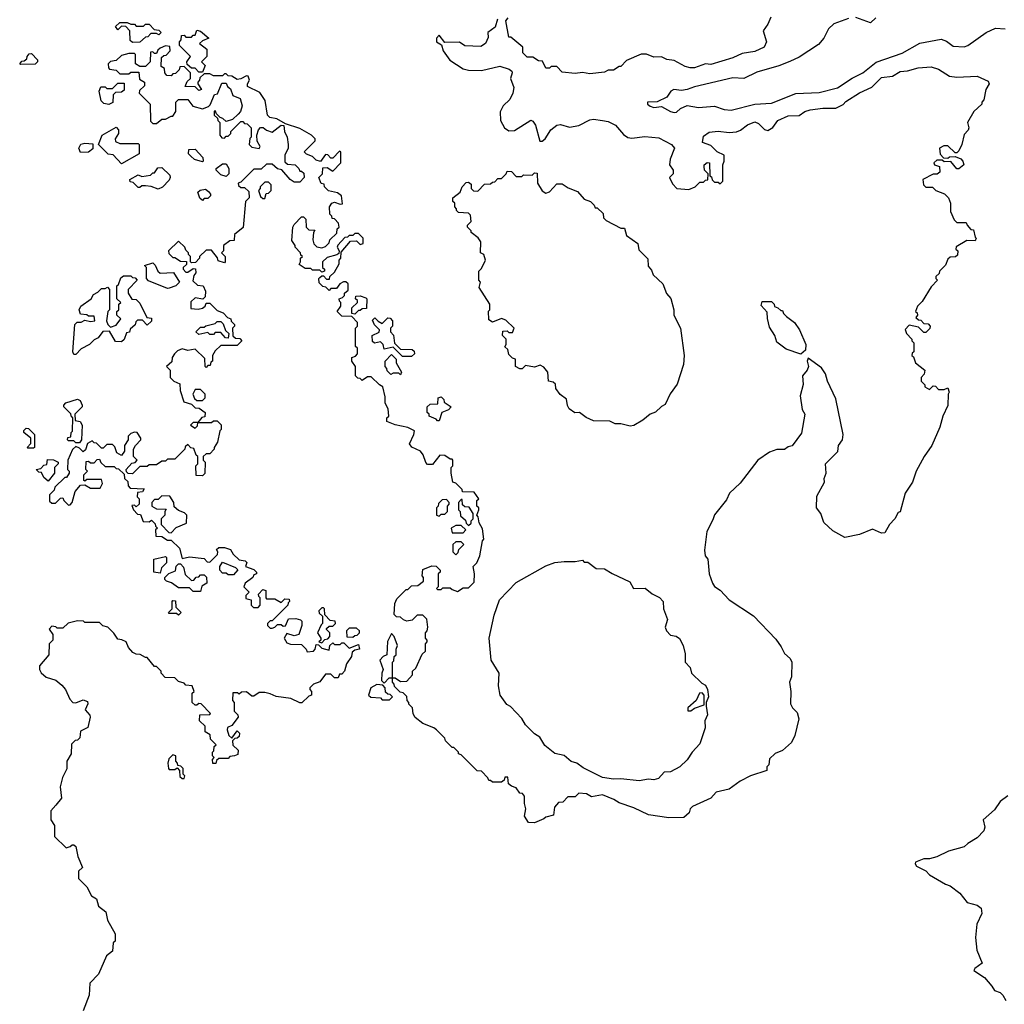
# Model space of a CAD drawing. Extents: x 1793424 to 1900092, y 321114 to 470632.
# Tile 107 of 256: x 1856330 to 1861693, y 348730 to 354095. Entities that reach past the tile are written whole.
import ezdxf

# ---------------------------------------------------------------- set-up
doc = ezdxf.new("R2010")
doc.units = 0

msp = doc.modelspace()

# ---------------------------------------------------------------- linework, layer by layer
at = {"layer": '0CON05XD'}
for points in [[(1856945, 353970), (1856931.7, 353981.7), (1856930, 354035), (1856908.3, 354058.3), (1856885, 354060), (1856865, 354040), (1856851.7, 354058.3), (1856875, 354080), (1856915, 354080), (1856935, 354070), (1856955, 354070), (1856965, 354060), (1857005, 354060), (1857015, 354070), (1857035, 354070), (1857061.7, 354041.7), (1857088.3, 354038.3), (1857100, 354025), (1857088.3, 354011.7), (1857075, 354020), (1857045, 354020), (1857028.3, 354001.7), (1857015, 354000), (1856985, 353972.5), (1856945, 353970)], [(1858931.7, 354098.3), (1858920, 354055), (1858880, 354025), (1858881.7, 353998.3), (1858867.5, 353965), (1858841.7, 353948.3), (1858755, 353953.3), (1858725, 353972.5), (1858645, 353970), (1858615, 354010), (1858600, 353995), (1858600, 353975), (1858628.3, 353958.3), (1858637.5, 353925), (1858672.5, 353875), (1858745, 353826.7), (1858775, 353820), (1858845, 353818.8), (1858945, 353842.5), (1858996.1, 353826.1), (1859010, 353815), (1859012.9, 353805), (1859004, 353775), (1859020.8, 353725), (1859016, 353695), (1859000.5, 353659.5), (1858963.8, 353625), (1858946.4, 353593.6), (1858949.2, 353545), (1858970, 353505), (1858995, 353488.8), (1859025, 353491.2), (1859115, 353547.5), (1859125, 353542.5), (1859139.5, 353519.5), (1859163.9, 353433.9), (1859175, 353432.5), (1859192.5, 353445), (1859223.3, 353495), (1859255, 353521.2), (1859275, 353523.3), (1859325, 353510), (1859375, 353518.8), (1859435, 353550), (1859455, 353553.3), (1859505, 353546.2), (1859535, 353541.2), (1859575, 353520), (1859618.6, 353468.6), (1859642.7, 353452.7), (1859665, 353449.2), (1859735, 353458), (1859811.7, 353451.7), (1859880, 353415), (1859897.5, 353395), (1859873.3, 353335), (1859870, 353305), (1859890, 353275), (1859890, 353255), (1859870, 353235), (1859885, 353200), (1859910, 353175), (1859975, 353170), (1860010, 353185), (1860035, 353210), (1860055, 353210), (1860065, 353220), (1860078.3, 353221.7), (1860080, 353255), (1860060, 353275), (1860057.5, 353295), (1860057.5, 353305), (1860075, 353317.5), (1860087.5, 353315), (1860090, 353245), (1860098.3, 353238.3), (1860101.7, 353221.7), (1860115, 353210), (1860135, 353210), (1860145, 353200), (1860160, 353215), (1860160, 353305), (1860167.5, 353325), (1860167, 353357), (1860130, 353375), (1860095, 353410), (1860050, 353425), (1860055, 353460), (1860085, 353482.5), (1860135, 353487.5), (1860195, 353481.2), (1860235, 353484), (1860257, 353493), (1860295, 353522.5), (1860335, 353538.6), (1860355, 353530), (1860387.6, 353497.6), (1860405, 353491.4), (1860431.7, 353508.3), (1860460, 353545), (1860515, 353570.8), (1860575, 353573.8), (1860607.5, 353595), (1860635, 353603.8), (1860705, 353613.8), (1860775, 353613.3), (1860815, 353633.8), (1860830.5, 353649.5), (1860905, 353696.2), (1860971.9, 353728.1), (1861025, 353780), (1861085, 353787.5), (1861125, 353812), (1861165, 353816), (1861223.6, 353833.6), (1861295, 353838.8), (1861335, 353826.2), (1861395, 353787.5), (1861435, 353782.5), (1861545, 353786.7), (1861605, 353760), (1861610, 353745), (1861592.5, 353715), (1861581.7, 353658.3), (1861570, 353645), (1861570, 353635), (1861527.5, 353595), (1861492.5, 353535), (1861500, 353505), (1861497, 353493), (1861475, 353470), (1861462.5, 353415), (1861445, 353380), (1861435, 353370), (1861425, 353370), (1861385, 353407.5), (1861363, 353407), (1861340, 353395), (1861343, 353363), (1861361.7, 353341.7), (1861385, 353340), (1861395, 353347.5), (1861425, 353350), (1861456.4, 353336.4), (1861467.5, 353325), (1861472.5, 353305), (1861445, 353282.5), (1861435, 353282.5), (1861401.7, 353321.7), (1861365, 353320), (1861355, 353330), (1861325, 353330), (1861310, 353315), (1861312.5, 353305), (1861340, 353295), (1861342.5, 353265), (1861327, 353253), (1861305, 353252.5), (1861250, 353225), (1861252.5, 353195), (1861265, 353182.5), (1861301.7, 353181.7), (1861320, 353165), (1861367, 353147), (1861390, 353125), (1861400, 353095), (1861400.7, 353050.7), (1861420, 353005), (1861435, 352990), (1861485, 352990), (1861490, 352975), (1861511.7, 352951.7), (1861525, 352950), (1861535, 352910), (1861540, 352905), (1861535, 352890), (1861488.3, 352891.7), (1861431.7, 352858.3), (1861430, 352845), (1861440, 352835), (1861438.3, 352811.7), (1861427, 352803), (1861398.3, 352801.7), (1861385, 352790), (1861373, 352757), (1861340, 352725), (1861338.3, 352711.7), (1861320, 352695), (1861320, 352685), (1861330, 352675), (1861295, 352640), (1861245, 352560), (1861220, 352535), (1861210, 352505), (1861218.3, 352498.3), (1861220, 352485), (1861211.7, 352471.7), (1861225, 352460), (1861238.3, 352458.3), (1861255, 352440), (1861278.3, 352438.3), (1861290, 352425), (1861288.3, 352411.7), (1861265, 352390), (1861255, 352390), (1861225, 352420), (1861175, 352430), (1861153, 352407), (1861160, 352385), (1861190, 352355), (1861190, 352345), (1861200, 352335), (1861200, 352285), (1861191.7, 352278.3), (1861190, 352265), (1861198.3, 352258.3), (1861210, 352225), (1861260, 352185), (1861257, 352163), (1861240, 352145), (1861240, 352125), (1861260, 352105), (1861260, 352095), (1861285, 352080), (1861305, 352100), (1861318.3, 352098.3), (1861335, 352080), (1861365, 352080), (1861385, 352090), (1861392.5, 352065), (1861387.5, 352055), (1861386.4, 351993.6), (1861357.5, 351935), (1861342.5, 351875), (1861297.5, 351775), (1861256.2, 351715), (1861213.3, 351635), (1861193.3, 351575), (1861152.5, 351515), (1861126.7, 351413.3), (1861115, 351410), (1861097.5, 351375), (1861067.5, 351345), (1861041.7, 351298.3), (1861025, 351297.5), (1860975, 351318.8), (1860905, 351290), (1860823.9, 351273.9), (1860759.3, 351309.3), (1860710, 351355), (1860693.3, 351405), (1860670, 351435), (1860671.7, 351498.3), (1860713.3, 351575), (1860712.5, 351595), (1860722.5, 351625), (1860720, 351675), (1860787, 351743), (1860790, 351775), (1860812.5, 351805), (1860816.2, 351835), (1860775, 352030), (1860730, 352125), (1860718.8, 352165), (1860698.3, 352198.3), (1860625, 352250), (1860620, 352235), (1860627.5, 352205), (1860620, 352185), (1860593.3, 352155), (1860597, 352107), (1860581.2, 352045), (1860592, 351972), (1860606.7, 351945), (1860588.3, 351841.7), (1860537, 351773), (1860515, 351767.5), (1860495, 351753.3), (1860455, 351753.3), (1860415, 351738.8), (1860350, 351695), (1860255, 351570), (1860196.7, 351515), (1860180.7, 351479.3), (1860115, 351396.7), (1860105, 351370), (1860073, 351307), (1860060, 351205), (1860063.6, 351173.6), (1860077.5, 351155), (1860086.2, 351075), (1860103.3, 351025), (1860115, 351007.5), (1860145, 350986.7), (1860195, 350933.8), (1860327, 350847), (1860449.3, 350719.3), (1860478.3, 350678.3), (1860495, 350642.5), (1860527.5, 350615), (1860536.7, 350595), (1860533.3, 350515), (1860524, 350485), (1860531.2, 350435), (1860528.3, 350368.3), (1860540, 350345), (1860565, 350320), (1860573.3, 350285), (1860552.5, 350195), (1860533.6, 350156.4), (1860485, 350112.5), (1860445, 350097.5), (1860415, 350067.5), (1860410, 350035), (1860400, 350025), (1860400, 350005), (1860310, 349975), (1860255, 349946.7), (1860195, 349903.3), (1860124.2, 349885.8), (1860095, 349853.8), (1859995, 349807.5), (1859982.5, 349795), (1859976.4, 349773.6), (1859948.3, 349748.3)], [(1860420.7, 354109.3), (1860405, 354070), (1860380, 354035), (1860398, 353975), (1860384.3, 353945.7), (1860335, 353922.5), (1860265, 353911.2), (1860215, 353886.7), (1860095, 353850), (1860065, 353854), (1860005, 353833.3), (1859982.5, 353832.5), (1859955, 353840), (1859895, 353872.5), (1859855, 353877.5), (1859825, 353892.5), (1859785, 353890), (1859745, 353907.5), (1859715, 353907.5), (1859635, 353872.5), (1859605, 353840), (1859595, 353840), (1859565, 353820), (1859535, 353820), (1859515, 353810), (1859435, 353800), (1859395, 353807.5), (1859355, 353802.5), (1859285, 353810), (1859255, 353840), (1859225, 353840), (1859215, 353830), (1859195, 353830), (1859178.3, 353868.3), (1859155, 353870), (1859125, 353890), (1859095, 353890), (1859070, 353915), (1859070, 353945), (1859005, 354000), (1858995, 354000), (1858978.3, 354088.3), (1858990, 354105)], [(1860845, 354102), (1860765, 354072.5), (1860735.7, 354045), (1860710.9, 353995), (1860680.9, 353959.1), (1860575, 353890.6), (1860525, 353867.5), (1860465.8, 353844.2), (1860345, 353810), (1860275, 353774.5), (1860215, 353778.5), (1860005, 353730), (1859965, 353714.3), (1859935, 353710), (1859892.5, 353715), (1859877.5, 353705), (1859855, 353672.5), (1859801.7, 353648.3), (1859750, 353645), (1859750, 353635), (1859765, 353623.8), (1859785, 353616.7), (1859825, 353622.5), (1859875, 353594.2), (1859895, 353590), (1859908.3, 353591.7), (1859929.3, 353610.7), (1859965, 353626.7), (1860027, 353617), (1860115, 353624.3), (1860167.5, 353605), (1860205, 353602.2), (1860334.5, 353634.5), (1860425, 353640), (1860557.7, 353692.3), (1860685, 353699.1), (1860784.6, 353724.6), (1860864.3, 353775.7), (1860922.9, 353805), (1860995, 353863.3), (1861137.7, 353912.3), (1861232.4, 353967.6), (1861348.7, 353988.7), (1861378.6, 353978.6), (1861415, 353951.2), (1861475, 353947.1), (1861495.3, 353954.7), (1861595, 354025.6), (1861645, 354048), (1861697.5, 354045)], [(1860993.3, 354105), (1860965, 354077.5), (1860885, 354106.7)], [(1857325, 353810), (1857305, 353810), (1857285, 353830), (1857265, 353830), (1857241.7, 353851.7), (1857240, 353865), (1857260, 353895), (1857200, 353955), (1857200, 353975), (1857210, 353985), (1857211.7, 354008.3), (1857225, 354010), (1857235, 354000), (1857265, 354000), (1857275, 354010), (1857285, 354010), (1857295, 354037.5), (1857315, 354033.3), (1857360, 353995), (1857325, 353980), (1857310, 353965), (1857350, 353935), (1857350, 353895), (1857320, 353865), (1857340, 353845), (1857325, 353810)], [(1856335, 353850), (1856330, 353855), (1856341.7, 353868.3), (1856355, 353870), (1856368.3, 353881.7), (1856370, 353895), (1856381.7, 353908.3), (1856395, 353910), (1856427, 353877), (1856427.5, 353865), (1856415, 353852.5), (1856335, 353850)], [(1859948.3, 349748.3), (1859865, 349746.7), (1859755, 349763.3), (1859675, 349800), (1859595, 349827.5), (1859566.7, 349846.7), (1859505, 349872.5), (1859445, 349860), (1859417, 349877), (1859375, 349880), (1859355, 349860), (1859315, 349860), (1859288.3, 349831.7), (1859265, 349830), (1859242.5, 349805), (1859238.3, 349761.7), (1859195, 349750), (1859185, 349740), (1859135, 349720), (1859101.7, 349721.7), (1859080, 349755), (1859087.5, 349795), (1859080, 349825), (1859080, 349865), (1859068.3, 349878.3), (1859055, 349880), (1859035, 349910), (1859008.3, 349918.3), (1858991.7, 349931.7), (1858988.3, 349968.3), (1858971.7, 349968.3), (1858968.3, 349951.7), (1858955, 349940), (1858905, 349940), (1858895, 349950), (1858885, 349950), (1858880, 349965), (1858845, 350000), (1858821.7, 350001.7), (1858735, 350090), (1858720, 350095), (1858720, 350105), (1858695, 350130), (1858685, 350130), (1858650, 350165), (1858645, 350180), (1858600, 350225), (1858585, 350237.5), (1858525, 350260), (1858483.6, 350293.6), (1858473, 350313), (1858470, 350345), (1858450, 350365), (1858450, 350375), (1858440, 350385), (1858438.3, 350408.3), (1858418.3, 350428.3), (1858401.7, 350431.7), (1858371.7, 350461.7), (1858370, 350475), (1858360, 350485), (1858360, 350510), (1858375, 350510), (1858405, 350490), (1858438.3, 350491.7), (1858470, 350525), (1858470, 350545), (1858488.3, 350561.7), (1858521.7, 350638.3), (1858540, 350655), (1858540, 350695), (1858550, 350705), (1858550, 350715), (1858540, 350725), (1858540, 350755), (1858550, 350765), (1858552.5, 350785), (1858548.3, 350828.3), (1858525, 350850), (1858495, 350850), (1858467, 350823), (1858438.3, 350818.3), (1858420, 350825), (1858405, 350840), (1858381.7, 350841.7), (1858370, 350855), (1858372.5, 350915), (1858385, 350940), (1858435, 350990), (1858445, 350990), (1858465, 351010), (1858498.3, 351011.7), (1858530, 351035), (1858530, 351055), (1858522.5, 351065), (1858525, 351100), (1858575, 351120), (1858598.3, 351118.3), (1858620, 351095), (1858620, 351085), (1858610, 351075), (1858610, 351005), (1858600, 350995), (1858605, 350990), (1858625, 350990), (1858635, 351000), (1858675, 351000), (1858685, 350990), (1858715, 350980), (1858745, 351000), (1858775, 351000), (1858805, 351030), (1858807.5, 351075), (1858800, 351115), (1858820, 351135), (1858837, 351173), (1858850, 351255), (1858857.5, 351265), (1858851.7, 351321.7), (1858833, 351353), (1858827, 351387), (1858820, 351395), (1858830, 351425), (1858830, 351435), (1858820, 351445), (1858820, 351475), (1858830, 351485), (1858805, 351520), (1858741.7, 351521.7), (1858740, 351535), (1858705, 351570), (1858690, 351575), (1858680, 351625), (1858680, 351655), (1858690, 351665), (1858690, 351695), (1858685, 351700), (1858675, 351700), (1858645, 351720), (1858618.3, 351721.7), (1858578.3, 351671.7), (1858551.7, 351671.7), (1858541.7, 351681.7), (1858527.5, 351725), (1858512.5, 351745), (1858466.4, 351766.4), (1858453.6, 351783.6), (1858477.5, 351835), (1858480, 351855), (1858445, 351872.5), (1858375, 351887.5), (1858330, 351905), (1858330, 351925), (1858340, 351935), (1858337.5, 351975), (1858321.2, 352005), (1858320.7, 352040.7), (1858307.5, 352095), (1858290, 352105), (1858245, 352150), (1858225, 352150), (1858195, 352130), (1858185, 352140), (1858171.7, 352141.7), (1858160, 352155), (1858160, 352205), (1858140, 352235), (1858140, 352255), (1858158.3, 352261.7), (1858170, 352275), (1858170, 352305), (1858160, 352315), (1858160, 352415), (1858170, 352425), (1858170, 352445), (1858138.3, 352478.3), (1858085, 352480), (1858060, 352505), (1858080, 352535), (1858080, 352555), (1858071.7, 352561.7), (1858070, 352575), (1858088.3, 352581.7), (1858098.3, 352591.7), (1858100, 352605), (1858118.3, 352621.7), (1858120, 352655), (1858107, 352667), (1858093, 352667), (1858073.6, 352656.4), (1858055, 352630), (1858025, 352630), (1858015, 352620), (1857998.3, 352638.3), (1857981.7, 352641.7), (1857961.7, 352661.7), (1857960, 352685), (1857965, 352690), (1857975, 352700), (1857985, 352700), (1858001.7, 352681.7), (1858018.3, 352681.7), (1858020, 352695), (1858045, 352720), (1858070, 352765), (1858070, 352785), (1858080, 352795), (1858081.7, 352828.3), (1858131.7, 352888.3), (1858165, 352890), (1858185, 352870), (1858200, 352875), (1858200, 352905), (1858175, 352930), (1858155, 352930), (1858145, 352920), (1858125, 352920), (1858115, 352910), (1858101.7, 352908.3), (1858063, 352867), (1858060, 352855), (1858070, 352835), (1858068.3, 352821.7), (1858057, 352813), (1858005, 352800), (1857980, 352775), (1857980, 352745), (1857990, 352735), (1857990, 352725), (1857975, 352720), (1857965, 352730), (1857925, 352730), (1857915, 352740), (1857885, 352740), (1857851.7, 352761.7), (1857860, 352775), (1857860, 352795), (1857870, 352805), (1857861.7, 352811.7), (1857860, 352825), (1857830, 352855), (1857830, 352865), (1857812.5, 352892.5), (1857817.5, 352965), (1857825, 352980), (1857865, 353020), (1857875, 353020), (1857888.3, 353008.3), (1857890, 352965), (1857905, 352950), (1857938.3, 352948.3), (1857930, 352935), (1857927.5, 352895), (1857933, 352873), (1857948.3, 352858.3), (1857975, 352852.5), (1857995, 352860), (1858015, 352880), (1858020, 352895), (1858058.3, 352931.7), (1858060, 352955), (1858070, 352965), (1858067, 352987), (1858045, 353010), (1858031.7, 353011.7), (1858030, 353025), (1858020, 353035), (1858017.5, 353075), (1858030, 353095), (1858045, 353100), (1858075, 353090), (1858088.3, 353091.7), (1858082.5, 353135), (1858061.7, 353151.7), (1858011.7, 353161.7), (1857990, 353185), (1857988.3, 353198.3), (1857971.7, 353201.7), (1857960, 353235), (1857980, 353255), (1857981.7, 353288.3), (1858005, 353290), (1858035, 353270), (1858080, 353315), (1858080, 353375), (1858071.7, 353378.3), (1858035, 353340), (1858025, 353340), (1858008.3, 353358.3), (1857995, 353360), (1857968.3, 353321.7), (1857945, 353330), (1857925, 353350), (1857891.7, 353361.7), (1857880, 353375), (1857940, 353435), (1857940, 353445), (1857920, 353465), (1857855, 353502.5), (1857778.3, 353528.3), (1857730, 353555), (1857693, 353563), (1857680, 353575), (1857666.7, 353655), (1857637.7, 353697.7), (1857571.7, 353731.7), (1857570, 353745), (1857582.5, 353765), (1857575, 353787.5), (1857565, 353790), (1857535, 353772.5), (1857515, 353770), (1857485, 353787.5), (1857465, 353790), (1857455, 353800), (1857445, 353800), (1857435, 353790), (1857385, 353790), (1857365, 353800), (1857335, 353800), (1857311.7, 353778.3), (1857310, 353765), (1857300, 353755), (1857300, 353745), (1857320, 353715), (1857305, 353710), (1857285, 353730), (1857231.7, 353731.7), (1857241.7, 353758.3), (1857260, 353775), (1857260, 353805), (1857225, 353840), (1857201.7, 353838.3), (1857198.3, 353821.7), (1857178.3, 353801.7), (1857165, 353800), (1857155, 353790), (1857131.7, 353791.7), (1857120, 353805), (1857118.3, 353828.3), (1857100, 353840), (1857101.7, 353888.3), (1857115, 353900), (1857128.3, 353901.7), (1857150, 353925), (1857148.3, 353948.3), (1857125, 353952.5), (1857095, 353940), (1857081.7, 353928.3), (1857075, 353910), (1857065, 353910), (1857055, 353920), (1857041.7, 353918.3), (1857040, 353865), (1857015, 353840), (1856985, 353840), (1856960, 353855), (1856960, 353905), (1856955, 353910), (1856925, 353910), (1856885, 353900), (1856855, 353872.5), (1856825, 353867.5), (1856812.5, 353855), (1856813, 353833), (1856820, 353825), (1856855, 353820), (1856875, 353800), (1856925, 353800), (1856935, 353810), (1856978.3, 353808.3), (1856981.7, 353771.7), (1857010, 353755), (1857010, 353735), (1856981.7, 353708.3), (1856980, 353695), (1857040, 353635), (1857041.7, 353541.7), (1857055, 353530), (1857075, 353530), (1857105, 353552.5), (1857125, 353552.5), (1857155, 353570), (1857165, 353570), (1857180, 353595), (1857180, 353645), (1857195, 353660), (1857245, 353660), (1857273, 353623), (1857325, 353610), (1857358.3, 353621.7), (1857368.3, 353631.7), (1857391.7, 353688.3), (1857408.3, 353691.7), (1857431.7, 353748.3), (1857455, 353750), (1857461.7, 353731.7), (1857478.3, 353718.3), (1857491.7, 353681.7), (1857530, 353665), (1857542.5, 353625), (1857532.5, 353595), (1857519.3, 353580.7), (1857488.3, 353551.7), (1857455, 353540)], [(1856815, 353632.5), (1856788.3, 353638.3), (1856773, 353653), (1856762.5, 353705), (1856771.7, 353728.3), (1856795, 353730), (1856805, 353720), (1856835, 353720), (1856865, 353750), (1856898.3, 353748.3), (1856898.3, 353711.7), (1856885, 353700), (1856851.7, 353698.3), (1856840, 353685), (1856837, 353643), (1856815, 353632.5)], [(1857455, 353540), (1857437, 353557), (1857421.7, 353561.7), (1857401.7, 353581.7), (1857395, 353600), (1857390, 353595), (1857390, 353575), (1857408.3, 353558.3), (1857410, 353545), (1857420, 353535), (1857420, 353465), (1857431.7, 353451.7), (1857445, 353450), (1857455, 353460), (1857465, 353460), (1857480, 353475), (1857480, 353485), (1857535, 353540), (1857545, 353540), (1857555, 353530), (1857568.3, 353528.3), (1857590, 353505), (1857590, 353455), (1857583, 353447), (1857580, 353415), (1857595, 353400), (1857635, 353392.5), (1857640, 353405), (1857623, 353433), (1857622.5, 353465), (1857630, 353495), (1857641.7, 353508.3), (1857657, 353507), (1857675, 353492.5), (1857705, 353482.5), (1857755, 353520), (1857768.3, 353518.3), (1857772.5, 353485), (1857787.5, 353455), (1857792.5, 353415), (1857792.5, 353395), (1857773.6, 353356.4), (1857775, 353320), (1857788.3, 353308.3), (1857830, 353305), (1857850, 353285), (1857855, 353270), (1857865, 353270), (1857878.3, 353258.3), (1857880, 353235), (1857855, 353210), (1857825, 353210), (1857803.6, 353223.6), (1857757, 353277), (1857735, 353282.5), (1857705, 353307.5), (1857675, 353307.5), (1857645, 353280), (1857605, 353280), (1857535, 353210), (1857520, 353205), (1857521.7, 353191.7), (1857535, 353180), (1857555, 353180), (1857578.3, 353158.3), (1857580, 353125), (1857560, 353105), (1857547, 352963), (1857500, 352925), (1857498.3, 352891.7), (1857475, 352890), (1857440, 352865), (1857440, 352835), (1857430, 352825), (1857450, 352805), (1857450, 352775), (1857445, 352770), (1857411.7, 352781.7), (1857408.3, 352798.3), (1857375, 352840), (1857345, 352840), (1857310, 352805), (1857310, 352795), (1857288.3, 352771.7), (1857265, 352770), (1857260, 352775), (1857260, 352805), (1857250, 352815), (1857250, 352825), (1857235, 352840), (1857230, 352855), (1857195, 352887.5), (1857140, 352835), (1857141.7, 352821.7), (1857165, 352800), (1857175, 352800), (1857205, 352780), (1857238.3, 352778.3), (1857238.3, 352761.7), (1857220, 352745), (1857220, 352735), (1857235, 352720), (1857245, 352720), (1857275, 352740), (1857288.3, 352738.3), (1857290, 352715), (1857278.3, 352701.7), (1857273, 352673), (1857298.3, 352648.3), (1857330, 352645), (1857342.5, 352615), (1857340, 352585), (1857327.5, 352572.5), (1857285, 352580), (1857263, 352557), (1857261.7, 352521.7), (1857301.7, 352518.3), (1857325, 352522.5), (1857340, 352535), (1857345, 352550), (1857365, 352550), (1857405, 352510), (1857438.3, 352498.3), (1857461.7, 352471.7), (1857480, 352465), (1857481.7, 352451.7), (1857500, 352435), (1857500, 352425), (1857490, 352415), (1857491.7, 352371.7), (1857505, 352360), (1857528.3, 352358.3), (1857540, 352345), (1857515, 352320), (1857425, 352320), (1857395, 352290), (1857380, 352265), (1857380, 352235), (1857371.7, 352228.3), (1857368.3, 352211.7), (1857355, 352210), (1857345, 352200), (1857340, 352205), (1857338.3, 352248.3), (1857285, 352300), (1857245, 352292.5), (1857215, 352302.5), (1857189.3, 352290.7), (1857172.5, 352275), (1857160, 352255), (1857158.3, 352231.7), (1857130, 352205), (1857150, 352185), (1857150, 352145), (1857170, 352125), (1857201.7, 352111.7), (1857203.3, 352075), (1857223.6, 352013.6), (1857265, 352000), (1857285, 351980), (1857308.3, 351978.3), (1857340, 351955), (1857338.3, 351931.7), (1857321.7, 351928.3), (1857300, 351900), (1857275, 351900), (1857260, 351885), (1857285, 351870), (1857298.3, 351881.7), (1857300, 351900), (1857375, 351900), (1857385, 351910), (1857405, 351910), (1857427, 351887), (1857427, 351863), (1857420, 351855), (1857407, 351793), (1857390, 351765), (1857390, 351755), (1857365, 351730), (1857345, 351730), (1857330, 351715), (1857330, 351695), (1857340, 351685), (1857338.3, 351621.7), (1857325, 351610), (1857291.7, 351611.7), (1857290, 351665), (1857300, 351675), (1857300, 351715), (1857291.7, 351721.7), (1857278.3, 351758.3), (1857261.7, 351761.7), (1857245, 351780), (1857231.7, 351768.3), (1857230, 351755), (1857175, 351700), (1857135, 351700), (1857125, 351690), (1857105, 351690), (1857075, 351670), (1857035, 351670), (1857025, 351660), (1856985, 351660), (1856945, 351620), (1856921.7, 351621.7), (1856911.7, 351631.7), (1856910, 351645), (1856941.7, 351678.3), (1856958.3, 351681.7), (1856970, 351695), (1856950, 351715), (1856950, 351755), (1856960, 351775), (1856990, 351805), (1856990, 351815), (1856970, 351845), (1856955, 351847.5), (1856935, 351840), (1856920, 351825), (1856920, 351805), (1856900, 351775), (1856900, 351745), (1856885, 351720), (1856860, 351735), (1856848.3, 351768.3), (1856835, 351780), (1856805, 351780), (1856785, 351760), (1856775, 351760), (1856768.3, 351768.3), (1856748.3, 351788.3), (1856735, 351790), (1856725, 351800), (1856700, 351785), (1856688.3, 351751.7), (1856675, 351740), (1856655, 351760), (1856635, 351770), (1856617, 351753), (1856592.5, 351695), (1856590, 351645), (1856600, 351635), (1856600, 351625), (1856585, 351600), (1856575, 351600), (1856521.7, 351548.3), (1856518.3, 351531.7), (1856493, 351507), (1856491.7, 351471.7), (1856505, 351460), (1856525, 351460), (1856551.7, 351488.3), (1856565, 351490), (1856570, 351475), (1856595, 351450), (1856605, 351452.5), (1856616.7, 351465), (1856632.5, 351525), (1856661.7, 351558.3), (1856685, 351560), (1856715, 351542.5), (1856768.3, 351541.7), (1856781.7, 351568.3), (1856775, 351590), (1856695, 351590), (1856685, 351580), (1856680, 351585), (1856680, 351615), (1856700, 351635), (1856690, 351645), (1856691.7, 351688.3), (1856705, 351690), (1856715, 351680), (1856735, 351680), (1856751.7, 351698.3), (1856765, 351700), (1856771.7, 351681.7), (1856795, 351660), (1856845, 351660), (1856855, 351650), (1856868.3, 351648.3), (1856898.3, 351618.3), (1856900, 351595), (1856918.3, 351578.3), (1856920, 351555), (1856931.7, 351541.7), (1857008.3, 351538.3), (1856998.3, 351521.7), (1856971.7, 351518.3), (1856970, 351495), (1856980, 351485), (1856980, 351455), (1856965, 351440), (1856955, 351450), (1856941.7, 351448.3), (1856950, 351425), (1856971.7, 351401.7), (1856988.3, 351398.3), (1857001.7, 351361.7), (1857035, 351360), (1857048.3, 351368.3), (1857068.3, 351348.3), (1857070, 351335), (1857080, 351325), (1857070, 351315), (1857071.7, 351281.7), (1857105, 351280), (1857135, 351260), (1857155, 351260), (1857200, 351215), (1857215, 351160), (1857255, 351167.5), (1857335, 351160), (1857351.7, 351141.7), (1857365, 351140), (1857408.3, 351181.7), (1857410, 351195), (1857401.7, 351208.3), (1857415, 351220), (1857445, 351220), (1857478.3, 351208.3), (1857493.6, 351183.6), (1857525, 351152.5), (1857557.5, 351147.5), (1857567.5, 351137.5), (1857560, 351115), (1857605, 351100), (1857620, 351085), (1857620, 351075), (1857605, 351070), (1857600, 351055), (1857557.5, 351025), (1857550, 351005), (1857580, 350975), (1857561.7, 350958.3), (1857561.7, 350941.7), (1857590, 350935), (1857590, 350905), (1857603, 350893), (1857628.3, 350891.7), (1857640, 350905), (1857640, 350945), (1857631.7, 350951.7), (1857630, 350965), (1857655, 350990), (1857670, 350985), (1857670, 350945), (1857675, 350940), (1857719.3, 350939.3), (1857755, 350920), (1857775, 350940), (1857798.3, 350938.3), (1857800, 350925), (1857791.7, 350918.3), (1857790, 350905), (1857705, 350820), (1857695, 350820), (1857680, 350805), (1857680, 350795), (1857695, 350780), (1857705, 350780), (1857720, 350785), (1857735, 350800), (1857755, 350800), (1857765, 350790), (1857778.3, 350791.7), (1857795, 350830), (1857835, 350832.5), (1857860, 350825), (1857867, 350817), (1857867.5, 350795), (1857850, 350745), (1857825, 350737.5), (1857785, 350750), (1857770, 350725), (1857785, 350700), (1857805, 350692.5), (1857865, 350690), (1857890, 350665), (1857895, 350650), (1857930, 350655), (1857940, 350665), (1857945, 350690), (1857958.3, 350688.3), (1857975, 350670), (1858015, 350660), (1858020, 350685), (1858035, 350700), (1858045, 350690), (1858075, 350690), (1858085, 350700), (1858095, 350700), (1858125, 350670), (1858175, 350690), (1858180, 350665), (1858155, 350660), (1858141.7, 350648.3), (1858137.5, 350625), (1858110, 350585), (1858100, 350545), (1858085, 350530), (1858071.7, 350528.3), (1858065, 350510), (1858045, 350510), (1858025, 350530), (1857995, 350530), (1857965, 350487.5), (1857930, 350475), (1857910, 350455), (1857910, 350445), (1857920, 350435), (1857920, 350415), (1857905, 350410), (1857867, 350373), (1857855, 350372.5), (1857806.4, 350396.4), (1857727, 350407), (1857695, 350422.5), (1857665, 350428.8), (1857635, 350430), (1857605, 350410), (1857595, 350410), (1857565, 350432.5), (1857538.3, 350431.7), (1857525, 350420), (1857517, 350427), (1857491.7, 350428.3), (1857490, 350385), (1857497.5, 350375), (1857498.3, 350328.3), (1857518.3, 350308.3), (1857520, 350295), (1857485, 350250), (1857461.7, 350238.3), (1857460, 350225), (1857470, 350195), (1857485, 350180), (1857515, 350220), (1857527, 350207), (1857525, 350190), (1857515, 350180), (1857501.7, 350178.3), (1857490, 350165), (1857491.7, 350141.7), (1857520, 350115), (1857518.3, 350091.7), (1857500, 350085)], [(1856885, 353310), (1856838.3, 353358.3), (1856811.7, 353361.7), (1856760, 353415), (1856780, 353465), (1856855, 353510), (1856867.5, 353495), (1856867.5, 353475), (1856850, 353445), (1856851.7, 353431.7), (1856875, 353420), (1856975, 353420), (1856980, 353415), (1856980, 353365), (1856885, 353310)], [(1856661.7, 353371.7), (1856652.5, 353395), (1856663.3, 353416.7), (1856685, 353422.5), (1856728.3, 353418.3), (1856728.3, 353391.7), (1856705, 353372.5), (1856661.7, 353371.7)], [(1857325, 353320), (1857283, 353333), (1857261.7, 353351.7), (1857250, 353365), (1857251.7, 353388.3), (1857285, 353390), (1857327.5, 353345), (1857330, 353325), (1857325, 353320)], [(1857085, 353172.5), (1857047, 353187), (1857015, 353190), (1856995, 353190), (1856985, 353180), (1856975, 353180), (1856948.3, 353208.3), (1856931.7, 353211.7), (1856930, 353225), (1856975, 353250), (1856995, 353240), (1857041.7, 353248.3), (1857055, 353260), (1857065, 353260), (1857081.7, 353288.3), (1857105, 353290), (1857148.3, 353248.3), (1857150, 353235), (1857145, 353220), (1857108.3, 353181.7), (1857085, 353172.5)], [(1857455, 353240), (1857425, 353250), (1857400, 353275), (1857400, 353285), (1857435, 353310), (1857455, 353310), (1857470, 353285), (1857470, 353255), (1857455, 353240)], [(1859655, 351880), (1859605, 351892.5), (1859573.6, 351893.6), (1859545, 351907.5), (1859455, 351910), (1859415, 351927.5), (1859380, 351955), (1859353, 351953), (1859322.5, 351975), (1859313, 351993), (1859308.3, 352028.3), (1859273.6, 352053.6), (1859250, 352085), (1859248.3, 352108.3), (1859235, 352120), (1859210, 352125), (1859207.5, 352175), (1859185, 352202.5), (1859165, 352212.5), (1859135, 352202.5), (1859085, 352210), (1859067, 352193), (1859055, 352192.5), (1859030, 352205), (1859030, 352245), (1859015, 352250), (1858995, 352270), (1858988.3, 352298.3), (1858971.7, 352311.7), (1858980, 352325), (1858980, 352355), (1858960, 352375), (1858961.7, 352398.3), (1858985, 352400), (1858995, 352390), (1859015, 352390), (1859022.5, 352415), (1858977.3, 352457.3), (1858955, 352467.5), (1858905, 352447.5), (1858885, 352460), (1858883.3, 352506.7), (1858890, 352515), (1858890, 352545), (1858832.5, 352635), (1858840, 352665), (1858830, 352675), (1858830, 352725), (1858845, 352740), (1858866.7, 352785), (1858857.5, 352815), (1858840, 352825), (1858842.5, 352885), (1858826.4, 352906.4), (1858790, 352935), (1858790, 352945), (1858770, 352965), (1858770, 352975), (1858790, 352995), (1858785, 353030), (1858775, 353040), (1858720, 353045), (1858710, 353055), (1858710, 353065), (1858700, 353075), (1858700, 353095), (1858690, 353105), (1858690, 353125), (1858730, 353155), (1858740, 353185), (1858761.7, 353208.3), (1858775, 353210), (1858788.3, 353198.3), (1858790, 353175), (1858801.7, 353161.7), (1858825, 353160), (1858861.7, 353198.3), (1858895, 353200), (1858905, 353210), (1858918.3, 353211.7), (1858935, 353230), (1858955, 353230), (1858980, 353255), (1858985, 353270), (1859008.3, 353268.3), (1859035, 353240), (1859065, 353240), (1859075, 353250), (1859121.7, 353248.3), (1859135, 353260), (1859148.3, 353258.3), (1859151.2, 353205), (1859175, 353162.5), (1859195, 353150), (1859215, 353157.5), (1859255, 353200), (1859285, 353200), (1859318.3, 353178.3), (1859368.3, 353158.3), (1859405, 353117.5), (1859440, 353105), (1859460, 353085), (1859465, 353070), (1859475, 353070), (1859508.3, 353038.3), (1859510, 353015), (1859525, 353000), (1859605, 352960), (1859625, 352960), (1859635, 352920), (1859697.5, 352875), (1859701.7, 352841.7), (1859751.7, 352791.7), (1859753, 352753), (1859770.7, 352730.7), (1859780, 352705), (1859832.5, 352655), (1859853, 352603), (1859876.2, 352576.2), (1859892.5, 352515), (1859892.5, 352485), (1859930, 352415), (1859948.8, 352265), (1859946.4, 352216.4), (1859910.7, 352109.3), (1859873.9, 352056.1), (1859845, 351997.5), (1859825, 351986.7), (1859794, 351956), (1859763.9, 351946.1), (1859725, 351913.3), (1859675, 351883.8), (1859655, 351880)], [(1857665, 353120), (1857671.7, 353148.3), (1857685, 353150), (1857700, 353165), (1857700, 353195), (1857685, 353210), (1857665, 353210), (1857640, 353185), (1857640, 353175), (1857630, 353165), (1857641.7, 353131.7), (1857655, 353120), (1857665, 353120)], [(1857325, 353110), (1857311.7, 353121.7), (1857300, 353155), (1857313, 353167), (1857341.7, 353171.7), (1857359.3, 353159.3), (1857370, 353145), (1857370, 353135), (1857355, 353120), (1857335, 353120), (1857325, 353110)], [(1857135, 352630), (1857031.7, 352671.7), (1857020, 352685), (1857020, 352745), (1857010, 352755), (1857055, 352770), (1857068.3, 352758.3), (1857082.5, 352725), (1857095, 352713.3), (1857168.3, 352718.3), (1857200, 352665), (1857180, 352645), (1857145, 352632.5), (1857135, 352630)], [(1856635, 352270), (1856625, 352270), (1856620, 352285), (1856630, 352435), (1856643, 352447), (1856665, 352447.5), (1856685, 352457.5), (1856715, 352450), (1856740, 352455), (1856735, 352480), (1856705, 352480), (1856696.4, 352486.4), (1856660.7, 352490.7), (1856653.3, 352515), (1856663.3, 352535), (1856720, 352575), (1856731.7, 352598.3), (1856755, 352610), (1856775, 352630), (1856795, 352630), (1856808.3, 352638.3), (1856820, 352625), (1856820, 352515), (1856810, 352505), (1856802.5, 352455), (1856810, 352435), (1856825, 352420), (1856855, 352430), (1856880, 352465), (1856860, 352485), (1856860, 352505), (1856870, 352515), (1856870, 352545), (1856880, 352555), (1856860, 352575), (1856860, 352645), (1856868.3, 352651.7), (1856881.7, 352688.3), (1856895, 352700), (1856935, 352700), (1856945, 352690), (1856958.3, 352688.3), (1856970, 352675), (1856920, 352625), (1856920, 352605), (1856941.7, 352571.7), (1856965, 352570), (1856985, 352550), (1857021.7, 352471.7), (1857048.3, 352468.3), (1857048.3, 352451.7), (1857025, 352430), (1856998.3, 352458.3), (1856971.7, 352458.3), (1856961.7, 352448.3), (1856958.3, 352431.7), (1856931.7, 352408.3), (1856928.3, 352391.7), (1856911.7, 352388.3), (1856898.3, 352351.7), (1856885, 352340), (1856851.7, 352341.7), (1856818.3, 352398.3), (1856783, 352397), (1856758.3, 352361.7), (1856735, 352350), (1856710, 352325), (1856665, 352302.5), (1856635, 352270)], [(1858155, 352490), (1858140, 352495), (1858140, 352525), (1858170, 352555), (1858170, 352565), (1858160, 352575), (1858161.7, 352588.3), (1858185, 352590), (1858215, 352580), (1858220, 352575), (1858218.3, 352521.7), (1858195, 352520), (1858185, 352510), (1858175, 352510), (1858155, 352490)], [(1860585, 352272.5), (1860505, 352300), (1860455, 352337.5), (1860443.6, 352373.6), (1860415, 352420), (1860403, 352467), (1860401.7, 352501.7), (1860368.3, 352538.3), (1860375, 352560), (1860425, 352560), (1860440, 352545), (1860441.7, 352531.7), (1860460, 352525), (1860475, 352510), (1860485, 352510), (1860490, 352495), (1860507, 352477), (1860550, 352445), (1860576.7, 352405), (1860612.5, 352325), (1860610, 352295), (1860585, 352272.5)], [(1858465, 352260), (1858415, 352260), (1858365, 352310), (1858315, 352300), (1858310, 352325), (1858295, 352340), (1858261.7, 352331.7), (1858252.5, 352342.5), (1858250, 352375), (1858288.3, 352391.7), (1858290, 352405), (1858261.7, 352431.7), (1858251.7, 352458.3), (1858265, 352470), (1858281.7, 352451.7), (1858305, 352440), (1858335, 352470), (1858348.3, 352468.3), (1858360, 352455), (1858360, 352425), (1858350, 352415), (1858350, 352395), (1858367, 352377), (1858371.7, 352331.7), (1858405, 352300), (1858468.3, 352298.3), (1858478.3, 352288.3), (1858480, 352275), (1858465, 352260)], [(1857465, 352360), (1857451.7, 352361.7), (1857425, 352390), (1857395, 352390), (1857385, 352380), (1857365, 352380), (1857355, 352390), (1857305, 352380), (1857290, 352395), (1857315, 352420), (1857335, 352420), (1857343, 352427), (1857395, 352440), (1857405, 352450), (1857425, 352450), (1857438.3, 352438.3), (1857451.7, 352401.7), (1857470, 352385), (1857465, 352360)], [(1858405, 352160), (1858395, 352170), (1858365, 352170), (1858351.7, 352161.7), (1858331.7, 352181.7), (1858330, 352195), (1858320, 352205), (1858320, 352235), (1858355, 352270), (1858380, 352245), (1858380, 352225), (1858410, 352175), (1858405, 352160)], [(1857325, 352020), (1857340, 352035), (1857340, 352055), (1857315, 352080), (1857285, 352080), (1857272.5, 352055), (1857281.7, 352031.7), (1857295, 352020), (1857325, 352020)], [(1858615, 351910), (1858605, 351910), (1858598.3, 351918.3), (1858560, 351935), (1858560, 351945), (1858550, 351955), (1858550, 351985), (1858565, 352000), (1858608.3, 352001.7), (1858610, 352035), (1858625, 352040), (1858640, 352025), (1858641.7, 352011.7), (1858680, 351985), (1858665, 351970), (1858630, 351955), (1858615, 351910)], [(1856655, 351790), (1856635, 351790), (1856625, 351800), (1856595, 351800), (1856590, 351805), (1856591.7, 351818.3), (1856608.3, 351821.7), (1856610, 351845), (1856617, 351853), (1856620, 351925), (1856611.7, 351931.7), (1856608.3, 351948.3), (1856570, 351985), (1856570, 351995), (1856581.7, 352008.3), (1856645, 352027.5), (1856659.3, 352019.3), (1856670, 351995), (1856670, 351985), (1856630, 351945), (1856631.7, 351911.7), (1856660, 351905), (1856670, 351885), (1856667.5, 351805), (1856655, 351790)], [(1856405, 351760), (1856375, 351760), (1856370, 351765), (1856390, 351785), (1856390, 351815), (1856352.5, 351845), (1856353, 351857), (1856365, 351870), (1856378.3, 351868.3), (1856410, 351835), (1856410, 351765), (1856405, 351760)], [(1856485, 351580), (1856460.7, 351600.7), (1856448.3, 351628.3), (1856435, 351630), (1856420, 351645), (1856445, 351650), (1856461.7, 351668.3), (1856478.3, 351671.7), (1856481.7, 351698.3), (1856515, 351697.5), (1856540, 351685), (1856540, 351675), (1856520, 351655), (1856520, 351625), (1856485, 351580)], [(1857155, 351300), (1857181.7, 351328.3), (1857238.3, 351351.7), (1857240, 351395), (1857228.3, 351408.3), (1857195, 351420), (1857171.7, 351441.7), (1857170, 351465), (1857148.3, 351498.3), (1857105, 351500), (1857085, 351480), (1857065, 351480), (1857050, 351465), (1857050, 351445), (1857075, 351430), (1857128.3, 351428.3), (1857120, 351415), (1857120, 351395), (1857100, 351375), (1857100, 351345), (1857141.7, 351301.7), (1857155, 351300)], [(1858615, 351390), (1858625, 351400), (1858645, 351400), (1858660, 351415), (1858660, 351445), (1858670, 351455), (1858670, 351465), (1858655, 351480), (1858631.7, 351478.3), (1858611.7, 351458.3), (1858610, 351445), (1858600, 351435), (1858600, 351395), (1858615, 351390)], [(1858775, 351340), (1858788.3, 351351.7), (1858790, 351365), (1858800, 351375), (1858800, 351405), (1858778.3, 351438.3), (1858755, 351440), (1858741.7, 351451.7), (1858740, 351480), (1858735, 351480), (1858720, 351465), (1858720, 351425), (1858730, 351415), (1858731.7, 351391.7), (1858758.3, 351368.3), (1858761.7, 351351.7), (1858775, 351340)], [(1858745, 351300), (1858760, 351315), (1858735, 351340), (1858705, 351340), (1858680, 351325), (1858685, 351300), (1858745, 351300)], [(1858705, 351180), (1858718.3, 351191.7), (1858721.7, 351208.3), (1858750, 351235), (1858735, 351250), (1858705, 351250), (1858690, 351235), (1858690, 351195), (1858705, 351180)], [(1857095, 351080), (1857060, 351085), (1857060, 351155), (1857125, 351170), (1857130, 351165), (1857130, 351135), (1857101.7, 351108.3), (1857095, 351080)], [(1857315, 350980), (1857275, 350980), (1857255, 351000), (1857195, 351000), (1857157, 351027), (1857130, 351035), (1857120, 351045), (1857120, 351055), (1857141.7, 351078.3), (1857178.3, 351091.7), (1857181.7, 351118.3), (1857195, 351130), (1857205, 351130), (1857221.7, 351111.7), (1857231.7, 351071.7), (1857265, 351040), (1857278.3, 351041.7), (1857291.7, 351058.3), (1857305, 351060), (1857315, 351070), (1857335, 351070), (1857348.3, 351058.3), (1857350, 351025), (1857321.7, 351008.3), (1857315, 350980)], [(1857495, 351070), (1857465, 351070), (1857455, 351080), (1857435, 351080), (1857420, 351095), (1857420, 351115), (1857435, 351140), (1857505, 351110), (1857517.5, 351097.5), (1857495, 351070)], [(1859705, 349948.8), (1859605, 349958.8), (1859565, 349956.7), (1859505, 349966.7), (1859399.3, 350019.3), (1859365, 350043.8), (1859333.9, 350053.9), (1859296.1, 350086.1), (1859245, 350097.5), (1859190.7, 350140.7), (1859162.5, 350185), (1859134, 350204), (1859085, 350252.5), (1859065, 350287.5), (1859003, 350353), (1858983.6, 350363.6), (1858947.5, 350415), (1858937.5, 350465), (1858941.2, 350535), (1858898.8, 350605), (1858888, 350725), (1858915, 350850), (1858943.8, 350935), (1859035, 351028), (1859195, 351119.2), (1859245, 351137.5), (1859295, 351143.3), (1859355, 351142.5), (1859395, 351150), (1859405, 351140), (1859425, 351140), (1859470, 351105), (1859515, 351102.5), (1859557, 351077), (1859653, 351033), (1859672.5, 350995), (1859737.7, 350997.7), (1859775, 350966.7), (1859815, 350946.7), (1859835.8, 350925.8), (1859837.5, 350885), (1859857.7, 350827.7), (1859846.4, 350785), (1859852.5, 350765), (1859875, 350742.5), (1859906, 350736), (1859924, 350724), (1859943.8, 350685), (1859955, 350640), (1859954.3, 350595), (1859982, 350565), (1859990, 350535), (1860045, 350480), (1860065, 350470), (1860076.7, 350445), (1860082.5, 350405), (1860070, 350375), (1860070, 350355), (1860077, 350307), (1860062.5, 350275), (1860063, 350237), (1860035, 350150), (1859992.5, 350105), (1859965, 350062.5), (1859926.1, 350023.9), (1859875, 349997.5), (1859840, 349995), (1859809.3, 349960.7), (1859785, 349953.8), (1859755, 349956.2), (1859705, 349948.8)], [(1857195, 350850), (1857185, 350860), (1857145, 350860), (1857140, 350865), (1857160, 350885), (1857160, 350925), (1857165, 350930), (1857178.3, 350928.3), (1857180, 350895), (1857210, 350865), (1857195, 350850)], [(1857975, 350700), (1857991.7, 350718.3), (1858008.3, 350721.7), (1858020, 350735), (1858020, 350755), (1858001.7, 350771.7), (1858001.7, 350778.3), (1858015, 350790), (1858035, 350790), (1858050, 350805), (1858048.3, 350818.3), (1858021.7, 350821.7), (1857991.7, 350851.7), (1857990, 350885), (1857985, 350890), (1857975, 350890), (1857960, 350875), (1857961.7, 350861.7), (1857980, 350845), (1857980, 350805), (1857971.7, 350798.3), (1857952.5, 350755), (1857970, 350725), (1857970, 350715), (1857960, 350705), (1857975, 350700)], [(1857500, 350085), (1857475, 350080), (1857465, 350070), (1857415, 350070), (1857401.7, 350058.3), (1857398.3, 350041.7), (1857381.7, 350041.7), (1857380, 350065), (1857390, 350075), (1857380, 350085), (1857380, 350105), (1857388.3, 350111.7), (1857390, 350135), (1857400, 350145), (1857370, 350175), (1857368.3, 350198.3), (1857340, 350215), (1857340, 350245), (1857310, 350275), (1857311.7, 350308.3), (1857365, 350310), (1857370, 350315), (1857318.3, 350368.3), (1857305, 350370), (1857295, 350360), (1857285, 350360), (1857270, 350375), (1857270, 350425), (1857280, 350435), (1857270, 350465), (1857235, 350470), (1857225, 350480), (1857195, 350490), (1857175, 350510), (1857121.7, 350511.7), (1857100, 350535), (1857100, 350545), (1857088.3, 350558.3), (1857075, 350570), (1857065, 350570), (1857025, 350620), (1857015, 350620), (1856987, 350637), (1856965, 350637.5), (1856946.4, 350646.4), (1856922.5, 350675), (1856910, 350705), (1856887, 350717), (1856865, 350720), (1856843, 350753), (1856810, 350785), (1856783, 350793), (1856765, 350810), (1856685, 350810), (1856677, 350817), (1856645, 350820), (1856593.3, 350806.7), (1856565, 350780), (1856535, 350780), (1856527, 350787), (1856505, 350790), (1856490, 350775), (1856510, 350745), (1856510, 350715), (1856490, 350695), (1856488.8, 350635), (1856437.5, 350575), (1856437.5, 350555), (1856447, 350537), (1856475, 350512.5), (1856526.7, 350496.7), (1856560, 350470), (1856580, 350445), (1856603, 350393), (1856620, 350375), (1856635, 350372.5), (1856675, 350390), (1856699.3, 350379.3), (1856701.7, 350368.3), (1856687.5, 350335), (1856712.5, 350305), (1856713.3, 350295), (1856701.9, 350238.1), (1856660.7, 350219.3), (1856658.3, 350181.7), (1856645, 350170), (1856631.7, 350168.3), (1856613, 350147), (1856610, 350095), (1856587.5, 350055), (1856587, 350013), (1856563, 349967), (1856550, 349915), (1856557, 349853), (1856527.5, 349815), (1856500, 349785), (1856500, 349735), (1856520, 349705), (1856520, 349645), (1856583, 349583), (1856605, 349590), (1856615, 349600), (1856625, 349600), (1856635, 349590), (1856646.1, 349536.1), (1856672.5, 349475), (1856650, 349455), (1856650, 349415), (1856695, 349370), (1856721.7, 349321.7), (1856747.5, 349305), (1856760, 349265), (1856800, 349235), (1856808.3, 349188.3), (1856850, 349115), (1856850, 349075), (1856840, 349065), (1856835, 349020), (1856802.5, 348995), (1856760, 348895), (1856712.5, 348845), (1856709.3, 348780.7), (1856676.2, 348695)], [(1858145, 350730), (1858155, 350740), (1858168.3, 350741.7), (1858180, 350755), (1858180, 350765), (1858165, 350780), (1858125, 350780), (1858110, 350765), (1858111.7, 350731.7), (1858145, 350730)], [(1858315, 350480), (1858341.7, 350508.3), (1858360, 350510), (1858360, 350595), (1858368.3, 350601.7), (1858370, 350625), (1858380, 350635), (1858380, 350665), (1858387.5, 350685), (1858370, 350735), (1858355, 350750), (1858333.6, 350706.4), (1858330, 350635), (1858310, 350625), (1858292.5, 350605), (1858310, 350555), (1858302.5, 350535), (1858300, 350495), (1858315, 350480)], [(1858345, 350390), (1858360, 350405), (1858348.3, 350418.3), (1858335, 350420), (1858321.7, 350431.7), (1858320, 350455), (1858308.3, 350468.3), (1858275, 350472.5), (1858242.5, 350455), (1858230, 350415), (1858243, 350403), (1858295, 350400), (1858305, 350390), (1858345, 350390)], [(1859985, 350328.8), (1860005, 350343.3), (1860058.3, 350361.7), (1860057.5, 350415), (1860047, 350427), (1860032.5, 350425), (1860014.2, 350385.8), (1859968.6, 350345), (1859970, 350330), (1859985, 350328.8)], [(1857225, 349960), (1857230, 349975), (1857220, 349985), (1857220, 350015), (1857208.3, 350028.3), (1857191.7, 350031.7), (1857190, 350045), (1857180, 350055), (1857180, 350085), (1857165, 350090), (1857143, 350067), (1857137.5, 350045), (1857140, 350015), (1857145, 350010), (1857175, 350010), (1857188.3, 350018.3), (1857200, 350005), (1857201.7, 349971.7), (1857215, 349960), (1857225, 349960)], [(1861713, 349867), (1861670, 349835), (1861639.3, 349790.7), (1861577.5, 349735), (1861587.5, 349695), (1861582.5, 349675), (1861545, 349637.5), (1861493.9, 349606.1), (1861475, 349587.5), (1861390, 349565), (1861325, 349533.3), (1861285, 349522.5), (1861255, 349522.5), (1861210, 349505), (1861207.5, 349495), (1861215, 349482.5), (1861265, 349457.5), (1861286.4, 349436.4), (1861372.5, 349385), (1861397.5, 349375), (1861450, 349335), (1861490, 349285), (1861545, 349270.8), (1861568, 349255), (1861571.2, 349225), (1861543.6, 349166.4), (1861536.7, 349095), (1861543.3, 349025), (1861572.5, 348955), (1861532.5, 348925), (1861527.5, 348915), (1861585.9, 348875.9), (1861625, 348830), (1861640, 348805), (1861670, 348795), (1861685, 348780), (1861700.7, 348750.7)]]:
    msp.add_lwpolyline(points, dxfattribs=at)

doc.saveas('drawing.dxf')
